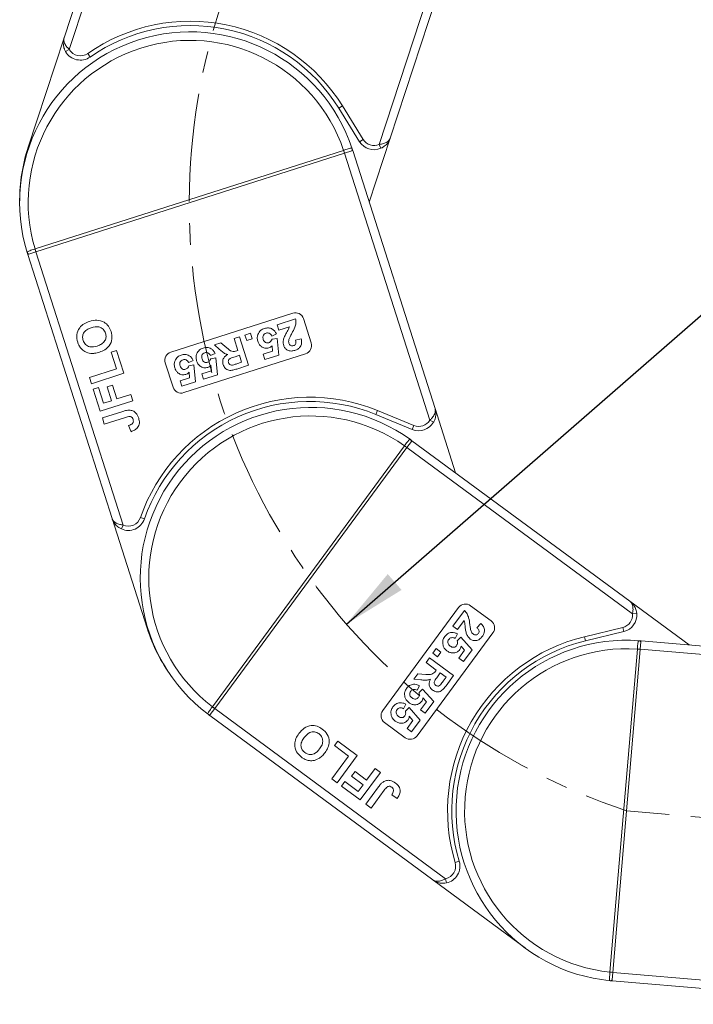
# Model space of a CAD drawing. Header units: millimetres. Extents: x 2390 to 3312, y -95 to 558.
# Tile 6 of 49: x 2694 to 2773, y 180 to 296. Entities that reach past the tile are written whole.
import ezdxf

# ---------------------------------------------------------------- set-up
doc = ezdxf.new("R2010")
doc.units = ezdxf.units.MM
doc.linetypes.add('CENTERX2', pattern=[20.32, 12.7, -2.54, 2.54, -2.54])
doc.styles.get("Standard").update_dxf_attribs({"font": '仿宋_GB2312.ttf', "width": 0.8})
doc.dimstyles.new('副本 ISO-35.1', dxfattribs={"dimtxt": 9, "dimasz": 7.5, "dimexe": 5, "dimexo": 0.625, "dimgap": 2.5, "dimtad": 1, "dimtxsty": 'Standard', "dimcen": 2.5, "dimadec": 0, "dimazin": 0, "dimtfac": 1, "dimtmove": 0, "dimatfit": 3, "dimfxl": 0, "dimarcsym": 0})

msp = doc.modelspace()

# ---------------------------------------------------------------- linework, layer by layer
at = {"color": 7, "linetype": 'Continuous', "lineweight": 15}
for p, q in [((2709.568, 324.28), (2699.423, 293.404)), ((2700.024, 292.03), (2710.518, 323.968)), ((2746.619, 312.106), (2736.365, 280.898)), ((2737.664, 281.648), (2747.569, 311.794)), ((2695.209, 280.579), (2699.423, 293.404)), ((2699.591, 291.78), (2700.024, 292.03)), ((2702.469, 291.141), (2702.182, 291.55)), ((2731.63, 285.142), (2732.055, 285.405)), ((2731.63, 285.142), (2734.064, 281.218)), ((2734.489, 281.481), (2732.055, 285.405)), ((2737.664, 281.648), (2735.192, 274.126)), ((2734.489, 281.481), (2734.064, 281.218)), ((2736.365, 280.898), (2736.565, 280.44)), ((2732.198, 280.203), (2696.006, 268.642)), ((2696.113, 268.308), (2732.304, 279.87)), ((2732.203, 280.205), (2732.198, 280.203)), ((2732.304, 279.87), (2732.198, 280.203)), ((2732.304, 279.87), (2732.307, 279.871)), ((2732.307, 279.871), (2733.146, 280.139)), ((2732.307, 279.871), (2742.304, 248.579)), ((2733.146, 280.139), (2733.26, 280.175)), ((2742.916, 249.948), (2733.26, 280.175)), ((2695.087, 268.228), (2695.157, 268.003)), ((2695.271, 268.04), (2695.157, 268.003)), ((2695.157, 268.003), (2705.047, 237.044)), ((2696.11, 268.308), (2695.271, 268.04)), ((2696.006, 268.642), (2696.001, 268.64)), ((2696.113, 268.308), (2696.006, 268.642)), ((2696.11, 268.308), (2696.113, 268.308)), ((2706.34, 236.284), (2696.11, 268.308)), ((2711.933, 256.566), (2726.222, 261.13)), ((2724.392, 259.758), (2726.572, 260.455)), ((2724.597, 259.117), (2724.392, 259.758)), ((2727.479, 260.482), (2728.391, 257.624)), ((2720.631, 258.557), (2721.272, 258.762)), ((2720.835, 257.916), (2720.631, 258.557)), ((2721.272, 258.762), (2721.477, 258.121)), ((2724.312, 258.682), (2723.779, 258.432)), ((2725.836, 259.513), (2724.597, 259.117)), ((2717.04, 257.41), (2717.789, 257.649)), ((2717.655, 256.879), (2717.04, 257.41)), ((2717.789, 257.649), (2718.505, 257.044)), ((2719.348, 258.147), (2719.989, 258.352)), ((2719.799, 256.737), (2719.348, 258.147)), ((2719.989, 258.352), (2721.054, 255.018)), ((2721.477, 258.121), (2720.835, 257.916)), ((2723.799, 258.062), (2724.384, 258.162)), ((2724.384, 258.162), (2724.589, 256.194)), ((2726.569, 257.957), (2727.23, 258.099)), ((2704.939, 256.552), (2705.574, 256.755)), ((2705.563, 254.598), (2704.939, 256.552)), ((2705.574, 256.755), (2706.432, 254.068)), ((2727.743, 256.367), (2713.454, 251.803)), ((2717.131, 256.388), (2716.598, 256.138)), ((2719.655, 256.691), (2719.799, 256.737)), ((2722.759, 256.316), (2723.869, 256.671)), ((2722.964, 255.675), (2722.759, 256.316)), ((2724.589, 256.194), (2722.964, 255.675)), ((2723.869, 256.671), (2723.81, 257.308)), ((2712.198, 252.451), (2711.285, 255.309)), ((2714.566, 255.569), (2714.034, 255.319)), ((2714.054, 254.948), (2714.638, 255.048)), ((2714.638, 255.048), (2714.843, 253.081)), ((2716.618, 255.768), (2717.203, 255.868)), ((2717.203, 255.868), (2717.408, 253.9)), ((2719.976, 256.181), (2719.46, 256.016)), ((2719.691, 255.195), (2720.236, 255.369)), ((2720.236, 255.369), (2719.976, 256.181)), ((2702.388, 253.584), (2705.563, 254.598)), ((2706.432, 254.068), (2702.622, 252.851)), ((2714.124, 253.558), (2714.065, 254.195)), ((2715.579, 254.022), (2716.689, 254.377)), ((2715.783, 253.381), (2715.579, 254.022)), ((2717.408, 253.9), (2715.783, 253.381)), ((2716.689, 254.377), (2716.629, 255.014)), ((2721.054, 255.018), (2719.655, 254.571)), ((2702.622, 252.851), (2702.388, 253.584)), ((2713.014, 253.203), (2714.124, 253.558)), ((2713.219, 252.562), (2713.014, 253.203)), ((2714.843, 253.081), (2713.219, 252.562)), ((2702.825, 252.216), (2703.46, 252.419)), ((2703.652, 249.627), (2702.825, 252.216)), ((2703.46, 252.419), (2704.053, 250.563)), ((2704.466, 252.471), (2705.101, 252.674)), ((2704.981, 250.859), (2704.466, 252.471)), ((2705.101, 252.674), (2705.616, 251.062)), ((2705.616, 251.062), (2707.228, 251.577)), ((2707.228, 251.577), (2707.462, 250.844)), ((2707.462, 250.844), (2703.652, 249.627)), ((2704.053, 250.563), (2704.981, 250.859)), ((2703.901, 248.845), (2706.303, 249.613)), ((2735.98, 249.24), (2736.169, 249.702)), ((2740.442, 247.951), (2736.169, 249.702)), ((2742.916, 249.948), (2745.325, 242.406)), ((2704.135, 248.113), (2703.901, 248.845)), ((2706.602, 248.9), (2704.135, 248.113)), ((2735.98, 249.24), (2740.253, 247.489)), ((2742.304, 248.579), (2742.735, 248.325)), ((2707.271, 247.23), (2706.988, 247.947)), ((2740.442, 247.951), (2740.253, 247.489)), ((2739.619, 245.368), (2740.141, 246.076)), ((2740.141, 246.076), (2740.212, 246.173)), ((2765.761, 227.352), (2740.212, 246.173)), ((2739.336, 245.573), (2716.801, 214.983)), ((2717.083, 214.776), (2739.617, 245.365)), ((2739.339, 245.577), (2739.336, 245.573)), ((2739.617, 245.365), (2739.336, 245.573)), ((2739.617, 245.365), (2739.619, 245.368)), ((2739.619, 245.368), (2766.068, 225.883)), ((2709.155, 224.185), (2705.047, 237.044)), ((2708.841, 236.997), (2708.369, 237.161)), ((2706.135, 235.827), (2706.34, 236.284)), ((2765.761, 227.352), (2772.701, 222.239)), ((2736.784, 214.542), (2745.68, 226.619)), ((2745.003, 224.435), (2746.36, 226.277)), ((2747.079, 226.831), (2749.494, 225.051)), ((2746.316, 225.083), (2745.545, 224.035)), ((2766.068, 225.883), (2766.565, 225.931)), ((2745.545, 224.035), (2745.003, 224.435)), ((2747.823, 224.252), (2748.275, 224.755)), ((2764.928, 224.284), (2760.44, 223.196)), ((2764.928, 224.284), (2765.045, 223.798)), ((2749.706, 223.653), (2740.809, 211.576)), ((2745.569, 223.516), (2745.284, 223.001)), ((2745.518, 222.713), (2745.933, 223.137)), ((2745.933, 223.137), (2747.252, 221.663)), ((2760.558, 222.71), (2760.44, 223.196)), ((2760.558, 222.71), (2765.045, 223.798)), ((2742.661, 221.256), (2743.06, 221.797)), ((2743.06, 221.797), (2743.602, 221.398)), ((2745.699, 220.689), (2746.39, 221.627)), ((2746.39, 221.627), (2745.969, 222.109)), ((2747.252, 221.663), (2746.241, 220.29)), ((2766.641, 221.745), (2763.433, 183.888)), ((2763.781, 183.858), (2766.989, 221.716)), ((2766.641, 221.75), (2766.641, 221.745)), ((2766.989, 221.716), (2766.641, 221.745)), ((2766.989, 221.716), (2766.99, 221.719)), ((2766.99, 221.719), (2767.064, 222.596)), ((2766.99, 221.719), (2799.723, 218.945)), ((2767.064, 222.596), (2767.074, 222.715)), ((2798.693, 220.036), (2767.074, 222.715)), ((2741.862, 220.172), (2742.262, 220.714)), ((2742.262, 220.714), (2745.08, 218.638)), ((2743.203, 220.856), (2742.661, 221.256)), ((2743.602, 221.398), (2743.203, 220.856)), ((2746.241, 220.29), (2745.699, 220.689)), ((2743.055, 219.293), (2741.862, 220.172)), ((2742.965, 219.172), (2743.055, 219.293)), ((2740.425, 218.221), (2740.892, 218.854)), ((2741.235, 218.152), (2740.425, 218.221)), ((2740.892, 218.854), (2741.827, 218.784)), ((2743.524, 218.947), (2743.203, 218.511)), ((2744.211, 218.442), (2743.524, 218.947)), ((2743.871, 217.981), (2744.211, 218.442)), ((2745.08, 218.638), (2744.208, 217.455)), ((2741.098, 217.446), (2740.813, 216.932)), ((2741.047, 216.643), (2741.462, 217.067)), ((2741.462, 217.067), (2742.781, 215.594)), ((2741.919, 215.558), (2741.498, 216.039)), ((2717.081, 214.773), (2716.559, 214.065)), ((2716.801, 214.983), (2716.798, 214.979)), ((2717.083, 214.776), (2716.801, 214.983)), ((2717.081, 214.773), (2717.083, 214.776)), ((2744.147, 194.834), (2717.081, 214.773)), ((2739.501, 215.279), (2739.216, 214.764)), ((2739.45, 214.476), (2739.865, 214.9)), ((2739.865, 214.9), (2741.184, 213.426)), ((2741.228, 214.62), (2741.919, 215.558)), ((2742.781, 215.594), (2741.77, 214.221)), ((2716.299, 214.109), (2716.488, 213.968)), ((2716.559, 214.065), (2716.488, 213.968)), ((2716.488, 213.968), (2742.654, 194.692)), ((2740.322, 213.39), (2739.901, 213.872)), ((2741.77, 214.221), (2741.228, 214.62)), ((2739.411, 211.364), (2736.996, 213.144)), ((2739.631, 212.452), (2740.322, 213.39)), ((2740.173, 212.053), (2739.631, 212.452)), ((2741.184, 213.426), (2740.173, 212.053)), ((2731.126, 210.429), (2731.522, 210.966)), ((2732.778, 209.213), (2731.126, 210.429)), ((2731.522, 210.966), (2733.793, 209.293)), ((2730.801, 206.529), (2732.778, 209.213)), ((2733.793, 209.293), (2731.42, 206.073)), ((2734.895, 206.379), (2735.898, 207.742)), ((2735.898, 207.742), (2736.518, 207.286)), ((2733.137, 206.846), (2733.532, 207.383)), ((2734.499, 205.843), (2733.137, 206.846)), ((2733.532, 207.383), (2734.895, 206.379)), ((2736.518, 207.286), (2734.145, 204.065)), ((2731.42, 206.073), (2730.801, 206.529)), ((2731.957, 205.677), (2732.352, 206.214)), ((2734.145, 204.065), (2731.957, 205.677)), ((2732.352, 206.214), (2733.921, 205.058)), ((2733.921, 205.058), (2734.499, 205.843)), ((2734.806, 203.579), (2736.301, 205.609)), ((2736.961, 205.207), (2735.425, 203.122)), ((2738.482, 204.246), (2737.832, 204.661)), ((2735.425, 203.122), (2734.806, 203.579)), ((2745.755, 196.878), (2745.277, 196.734)), ((2753.523, 186.685), (2742.654, 194.692)), ((2744.25, 194.344), (2744.147, 194.834)), ((2763.433, 183.888), (2763.432, 183.883)), ((2763.781, 183.858), (2763.433, 183.888)), ((2763.781, 183.855), (2763.707, 182.978)), ((2763.781, 183.855), (2763.781, 183.858)), ((2797.279, 181.016), (2763.781, 183.855)), ((2763.707, 182.978), (2763.697, 182.858)), ((2763.697, 182.858), (2796.081, 180.114))]:
    msp.add_line(p, q, dxfattribs=at)
at = {"color": 1, "linetype": 'CENTERX2', "lineweight": 13}
msp.add_line((2810.871, 198.903), (2765.385, 202.787), dxfattribs=at)
at = {"color": 7, "linetype": 'Continuous', "lineweight": 15, "flags": 128}
msp.add_lwpolyline([(2763.697, 182.858), (2763.617, 182.865), (2763.482, 182.878)], dxfattribs=at)
at = {"color": 1, "linetype": 'CENTERX2', "lineweight": 13}
msp.add_arc((2789.051, 273.903), 74.951, 107.93275, 251.59403, dxfattribs=at)
at = {"color": 7, "linetype": 'Continuous', "lineweight": 15}
for centre, radius, start, end in [((2714.21, 274.336), 21, 31.81071, 124.94081), ((2714.21, 274.336), 20.5, 31.81071, 124.94081), ((2714.209, 274.089), 20, 18.3896, 197.04253), ((2714.209, 274.089), 19, 18.77157, 196.66056), ((2701.323, 292.78), 1.5, 210.0004, 304.94081), ((2701.323, 292.78), 2, 210.0004, 304.94081), ((2714.21, 274.336), 20, 161.81071, 180.1167), ((2735.764, 282.272), 2, 211.81071, 293.62103), ((2735.764, 282.272), 1.5, 211.81071, 293.62103), ((2715.414, 274.75), 17.652, 16.86393, 18.0001), ((2732.906, 280.31), 0.295, 324.4658, 17.44287), ((2695.368, 268.319), 0.295, 197.98926, 250.96633), ((2712.816, 273.92), 17.624, 197.43079, 198.56877), ((2726.526, 260.178), 1, 17.71607, 107.71607), ((2727.439, 257.32), 1, 287.71607, 17.71607), ((2712.237, 255.613), 1, 107.71607, 197.71607), ((2713.15, 252.755), 1, 197.71607, 287.71607), ((2728.206, 230.271), 21, 67.71607, 160.84617), ((2728.206, 230.271), 20.5, 67.71607, 160.84617), ((2728.35, 230.07), 20, 54.29495, 232.94789), ((2728.35, 230.07), 19, 54.67693, 232.56591), ((2741.011, 249.339), 2, 247.71607, 329.52638), ((2741.011, 249.339), 1.5, 247.71607, 329.52638), ((2739.846, 246.074), 0.295, 0.37115, 53.34823), ((2728.939, 231.313), 17.652, 52.76929, 53.90546), ((2706.952, 237.653), 2, 245.90575, 340.84617), ((2706.952, 237.653), 1.5, 245.90575, 340.84617), ((2746.485, 226.026), 1, 53.62142, 143.62142), ((2748.901, 224.246), 1, 323.62142, 53.62142), ((2764.574, 225.742), 1.5, 283.62142, 5.43174), ((2764.574, 225.742), 2, 283.62142, 5.43174), ((2728.206, 230.271), 20, 197.71607, 216.02205), ((2765.385, 202.787), 21, 103.62142, 196.75152), ((2765.385, 202.787), 20, 85.8299, 264.48284), ((2766.813, 222.44), 0.295, 31.9061, 84.88317), ((2765.385, 202.787), 20.5, 103.62142, 196.75152), ((2765.385, 202.787), 19, 86.21188, 264.10086), ((2765.238, 204.154), 17.652, 84.30423, 85.44041), ((2727.322, 229.117), 17.624, 233.33615, 234.47413), ((2716.473, 214.347), 0.295, 233.89462, 286.87169), ((2737.589, 213.949), 1, 143.62142, 233.62142), ((2740.004, 212.17), 1, 233.62142, 323.62142), ((2743.84, 196.302), 1.5, 281.81111, 16.75152), ((2743.84, 196.302), 2, 281.81111, 16.75152), ((2765.008, 201.436), 17.624, 264.8711, 266.00907), ((2763.486, 183.174), 0.295, 265.42956, 318.40664)]:
    msp.add_arc(centre, radius, start, end, dxfattribs=at)
for points, knots in [([(2699.423, 293.404), (2699.422, 293.402), (2699.419, 293.391), (2699.407, 293.355), (2699.395, 293.312), (2699.33, 293.061), (2699.298, 292.655), (2699.406, 292.142), (2699.54, 291.88), (2699.591, 291.78)], [0, 0, 0, 0, 0.0050875, 0.0203691, 0.0708073, 0.0890863, 0.5003107, 0.809226, 1, 1, 1, 1]), ([(2699.423, 293.404), (2699.423, 293.403), (2699.422, 293.401), (2699.42, 293.395), (2699.418, 293.387), (2699.413, 293.373), (2699.408, 293.351), (2699.402, 293.326), (2699.393, 293.281), (2699.383, 293.201), (2699.385, 293.025), (2699.432, 292.847), (2699.547, 292.591), (2699.711, 292.336), (2699.93, 292.122), (2700.024, 292.03)], [0, 0, 0, 0, 0.00407592, 0.00531205, 0.01383251, 0.02349942, 0.03993848, 0.06795855, 0.08591422, 0.14718806, 0.25683422, 0.48471536, 0.52669744, 0.79537109, 1, 1, 1, 1]), ([(2736.365, 280.898), (2736.43, 280.905), (2736.561, 280.921), (2736.769, 280.965), (2736.983, 281.03), (2737.141, 281.1), (2737.326, 281.205), (2737.469, 281.32), (2737.575, 281.46), (2737.615, 281.53), (2737.634, 281.571), (2737.645, 281.596), (2737.653, 281.617), (2737.658, 281.631), (2737.661, 281.638), (2737.663, 281.644), (2737.663, 281.646), (2737.664, 281.648)], [0, 0, 0, 0, 0.1010295, 0.2049461, 0.3371683, 0.4742971, 0.5161999, 0.7436507, 0.8530899, 0.914248, 0.9321698, 0.9601369, 0.976545, 0.9861936, 0.994698, 0.9959318, 1, 1, 1, 1]), ([(2737.664, 281.648), (2737.663, 281.645), (2737.66, 281.635), (2737.647, 281.599), (2737.632, 281.556), (2737.535, 281.316), (2737.32, 280.97), (2736.929, 280.621), (2736.666, 280.49), (2736.565, 280.44)], [0, 0, 0, 0, 0.0050875, 0.0203691, 0.0708073, 0.0890863, 0.5003107, 0.809226, 1, 1, 1, 1]), ([(2733.187, 280.399), (2733.182, 280.409), (2733.167, 280.442), (2733.108, 280.462), (2732.972, 280.445), (2732.75, 280.382), (2732.481, 280.296), (2732.289, 280.233), (2732.203, 280.205)], [0, 0, 0, 0, 0.07361036, 0.22528134, 0.41271887, 0.61605406, 0.82678302, 1, 1, 1, 1]), ([(2733.26, 280.175), (2733.26, 280.176), (2733.239, 280.242), (2733.213, 280.322), (2733.191, 280.387), (2733.187, 280.399)], [0, 0, 0, 0, 0.0120871, 0.8246302, 1, 1, 1, 1]), ([(2696.001, 268.64), (2695.99, 268.637), (2695.871, 268.6), (2695.646, 268.529), (2695.368, 268.44), (2695.17, 268.36), (2695.079, 268.298), (2695.085, 268.247), (2695.087, 268.228)], [0, 0, 0, 0, 0.02348431, 0.23730728, 0.45109242, 0.66376851, 0.87055526, 1, 1, 1, 1]), ([(2695.087, 268.228), (2695.09, 268.216), (2695.11, 268.151), (2695.136, 268.07), (2695.157, 268.004), (2695.157, 268.003)], [0, 0, 0, 0, 0.1753698, 0.9879129, 1, 1, 1, 1]), ([(2701.014, 257.715), (2700.95, 258.008), (2700.823, 258.592), (2701.16, 259.394), (2701.74, 259.906), (2702.176, 260.071), (2702.394, 260.154)], [0, 0, 0, 0, 0.2798307, 0.5586691, 0.7790056, 1, 1, 1, 1]), ([(2702.394, 260.154), (2702.682, 260.225), (2703.256, 260.367), (2704.081, 260.141), (2704.659, 259.622), (2704.832, 259.19), (2704.919, 258.974)], [0, 0, 0, 0, 0.280551, 0.5594882, 0.779434, 1, 1, 1, 1]), ([(2726.572, 260.455), (2726.591, 260.286), (2726.63, 259.949), (2726.451, 259.364), (2726.248, 258.983), (2726.123, 258.75)], [0, 0, 0, 0, 0.2795508, 0.5593318, 1, 1, 1, 1]), ([(2702.61, 259.415), (2702.433, 259.35), (2702.081, 259.22), (2701.692, 258.842), (2701.547, 258.362), (2701.613, 258.072), (2701.646, 257.927)], [0, 0, 0, 0, 0.2810873, 0.5600131, 0.7796914, 1, 1, 1, 1]), ([(2704.284, 258.77), (2704.203, 258.943), (2704.04, 259.291), (2703.385, 259.605), (2702.904, 259.487), (2702.61, 259.415)], [0, 0, 0, 0, 0.2799912, 0.5597684, 1, 1, 1, 1]), ([(2703.307, 257.269), (2703.485, 257.336), (2703.839, 257.468), (2704.222, 257.854), (2704.377, 258.331), (2704.315, 258.624), (2704.284, 258.77)], [0, 0, 0, 0, 0.2810208, 0.5601162, 0.7799393, 1, 1, 1, 1]), ([(2704.919, 258.974), (2704.983, 258.684), (2705.112, 258.105), (2704.786, 257.306), (2704.216, 256.792), (2703.783, 256.627), (2703.567, 256.545)], [0, 0, 0, 0, 0.2799425, 0.558704, 0.7790449, 1, 1, 1, 1]), ([(2722.136, 257.826), (2722.102, 257.974), (2722.042, 258.239), (2722.113, 258.5), (2722.144, 258.615)], [0, 0, 0, 0, 0.55953408, 1, 1, 1, 1]), ([(2722.144, 258.615), (2722.24, 258.8), (2722.41, 259.13), (2722.752, 259.269), (2722.902, 259.33)], [0, 0, 0, 0, 0.55835314, 1, 1, 1, 1]), ([(2723.107, 258.783), (2723.028, 258.747), (2722.871, 258.676), (2722.738, 258.463), (2722.721, 258.24), (2722.755, 258.11), (2722.773, 258.045)], [0, 0, 0, 0, 0.2795727, 0.5586639, 0.7789233, 1, 1, 1, 1]), ([(2722.902, 259.33), (2723.06, 259.366), (2723.375, 259.438), (2723.816, 259.288), (2724.132, 259.016), (2724.252, 258.793), (2724.312, 258.682)], [0, 0, 0, 0, 0.2799484, 0.5590305, 0.7793307, 1, 1, 1, 1]), ([(2723.779, 258.432), (2723.742, 258.501), (2723.667, 258.638), (2723.484, 258.764), (2723.287, 258.82), (2723.167, 258.795), (2723.107, 258.783)], [0, 0, 0, 0, 0.2802995, 0.5599611, 0.7800424, 1, 1, 1, 1]), ([(2725.224, 258.271), (2725.29, 258.414), (2725.4, 258.649), (2725.583, 258.959), (2725.742, 259.222), (2725.804, 259.416), (2725.836, 259.513)], [0, 0, 0, 0, 0.3399849, 0.5601859, 0.7803799, 1, 1, 1, 1]), ([(2726.123, 258.75), (2726.053, 258.622), (2725.927, 258.394), (2725.828, 258.154), (2725.785, 258.048)], [0, 0, 0, 0, 0.5602349, 1, 1, 1, 1]), ([(2701.42, 256.96), (2701.324, 257.09), (2701.152, 257.323), (2701.056, 257.595), (2701.014, 257.715)], [0, 0, 0, 0, 0.55956445, 1, 1, 1, 1]), ([(2701.646, 257.927), (2701.725, 257.753), (2701.882, 257.404), (2702.532, 257.078), (2703.013, 257.197), (2703.307, 257.269)], [0, 0, 0, 0, 0.2802778, 0.5598769, 1, 1, 1, 1]), ([(2723.439, 257.052), (2723.281, 257.024), (2722.965, 256.969), (2722.551, 257.176), (2722.271, 257.477), (2722.181, 257.71), (2722.136, 257.826)], [0, 0, 0, 0, 0.2790069, 0.5586194, 0.7790735, 1, 1, 1, 1]), ([(2722.773, 258.045), (2722.801, 257.97), (2722.856, 257.821), (2723.027, 257.666), (2723.231, 257.613), (2723.353, 257.642), (2723.414, 257.656)], [0, 0, 0, 0, 0.28089762, 0.55946036, 0.77949703, 1, 1, 1, 1]), ([(2723.414, 257.656), (2723.464, 257.677), (2723.564, 257.719), (2723.705, 257.858), (2723.763, 257.984), (2723.799, 258.062)], [0, 0, 0, 0, 0.2799631, 0.5600652, 1, 1, 1, 1]), ([(2725.167, 257.331), (2725.135, 257.51), (2725.076, 257.829), (2725.178, 258.136), (2725.224, 258.271)], [0, 0, 0, 0, 0.558458, 1, 1, 1, 1]), ([(2725.785, 258.048), (2725.767, 257.969), (2725.736, 257.826), (2725.767, 257.685), (2725.781, 257.622)], [0, 0, 0, 0, 0.5601166, 1, 1, 1, 1]), ([(2725.781, 257.622), (2725.805, 257.561), (2725.851, 257.438), (2725.995, 257.312), (2726.165, 257.274), (2726.266, 257.299), (2726.316, 257.311)], [0, 0, 0, 0, 0.2806635, 0.5594614, 0.7793655, 1, 1, 1, 1]), ([(2726.316, 257.311), (2726.362, 257.329), (2726.453, 257.365), (2726.556, 257.475), (2726.628, 257.68), (2726.593, 257.843), (2726.569, 257.957)], [0, 0, 0, 0, 0.1872361, 0.3740839, 0.5606964, 1, 1, 1, 1]), ([(2727.23, 258.099), (2727.256, 257.939), (2727.308, 257.619), (2727.146, 257.178), (2726.835, 256.891), (2726.599, 256.798), (2726.48, 256.751)], [0, 0, 0, 0, 0.2807519, 0.5589701, 0.7792745, 1, 1, 1, 1]), ([(2702.544, 256.405), (2702.305, 256.453), (2701.879, 256.539), (2701.56, 256.831), (2701.42, 256.96)], [0, 0, 0, 0, 0.55995567, 1, 1, 1, 1]), ([(2703.567, 256.545), (2703.379, 256.49), (2703.044, 256.394), (2702.697, 256.402), (2702.544, 256.405)], [0, 0, 0, 0, 0.5601708, 1, 1, 1, 1]), ([(2712.399, 255.502), (2712.494, 255.686), (2712.664, 256.017), (2713.006, 256.155), (2713.157, 256.216)], [0, 0, 0, 0, 0.5583531, 1, 1, 1, 1]), ([(2713.157, 256.216), (2713.315, 256.253), (2713.629, 256.325), (2714.07, 256.175), (2714.387, 255.902), (2714.506, 255.68), (2714.566, 255.569)], [0, 0, 0, 0, 0.27994837, 0.55903053, 0.77933073, 1, 1, 1, 1]), ([(2714.955, 255.532), (2714.921, 255.68), (2714.861, 255.945), (2714.932, 256.206), (2714.963, 256.321)], [0, 0, 0, 0, 0.5595341, 1, 1, 1, 1]), ([(2714.963, 256.321), (2715.059, 256.506), (2715.229, 256.836), (2715.571, 256.975), (2715.721, 257.036)], [0, 0, 0, 0, 0.5583531, 1, 1, 1, 1]), ([(2715.926, 256.489), (2715.847, 256.453), (2715.69, 256.383), (2715.557, 256.169), (2715.54, 255.946), (2715.574, 255.816), (2715.592, 255.751)], [0, 0, 0, 0, 0.2795727, 0.5586639, 0.7789233, 1, 1, 1, 1]), ([(2715.721, 257.036), (2715.879, 257.072), (2716.194, 257.144), (2716.635, 256.994), (2716.951, 256.722), (2717.071, 256.499), (2717.131, 256.388)], [0, 0, 0, 0, 0.27994837, 0.55903053, 0.77933073, 1, 1, 1, 1]), ([(2716.598, 256.138), (2716.561, 256.207), (2716.486, 256.344), (2716.303, 256.47), (2716.106, 256.526), (2715.986, 256.501), (2715.926, 256.489)], [0, 0, 0, 0, 0.2802995, 0.5599611, 0.7800424, 1, 1, 1, 1]), ([(2718.61, 256.266), (2718.485, 256.305), (2718.279, 256.371), (2718.035, 256.546), (2717.841, 256.708), (2717.717, 256.822), (2717.655, 256.879)], [0, 0, 0, 0, 0.3395791, 0.5595909, 0.7797866, 1, 1, 1, 1]), ([(2718.067, 255.081), (2718.037, 255.214), (2717.977, 255.478), (2718.096, 255.851), (2718.332, 256.111), (2718.517, 256.214), (2718.61, 256.266)], [0, 0, 0, 0, 0.2799536, 0.5589329, 0.7791735, 1, 1, 1, 1]), ([(2718.505, 257.044), (2718.69, 256.88), (2718.947, 256.652), (2719.386, 256.602), (2719.565, 256.661), (2719.655, 256.691)], [0, 0, 0, 0, 0.56102154, 0.77929526, 1, 1, 1, 1]), ([(2723.81, 257.308), (2723.75, 257.246), (2723.644, 257.135), (2723.501, 257.077), (2723.439, 257.052)], [0, 0, 0, 0, 0.5598879, 1, 1, 1, 1]), ([(2726.48, 256.751), (2726.333, 256.715), (2726.039, 256.641), (2725.619, 256.754), (2725.307, 257.002), (2725.214, 257.222), (2725.167, 257.331)], [0, 0, 0, 0, 0.2805682, 0.5597501, 0.7797946, 1, 1, 1, 1]), ([(2712.39, 254.713), (2712.357, 254.861), (2712.296, 255.126), (2712.367, 255.387), (2712.399, 255.502)], [0, 0, 0, 0, 0.55953408, 1, 1, 1, 1]), ([(2713.361, 255.669), (2713.282, 255.634), (2713.126, 255.563), (2712.992, 255.35), (2712.975, 255.127), (2713.01, 254.997), (2713.027, 254.932)], [0, 0, 0, 0, 0.27957274, 0.55866387, 0.77892333, 1, 1, 1, 1]), ([(2714.034, 255.319), (2713.996, 255.388), (2713.921, 255.525), (2713.738, 255.651), (2713.542, 255.707), (2713.421, 255.682), (2713.361, 255.669)], [0, 0, 0, 0, 0.2802995, 0.5599611, 0.7800424, 1, 1, 1, 1]), ([(2716.258, 254.758), (2716.1, 254.73), (2715.784, 254.675), (2715.371, 254.882), (2715.091, 255.183), (2715, 255.416), (2714.955, 255.532)], [0, 0, 0, 0, 0.2790069, 0.5586194, 0.7790735, 1, 1, 1, 1]), ([(2715.592, 255.751), (2715.62, 255.676), (2715.675, 255.527), (2715.846, 255.372), (2716.05, 255.319), (2716.172, 255.348), (2716.233, 255.362)], [0, 0, 0, 0, 0.2808976, 0.5594604, 0.779497, 1, 1, 1, 1]), ([(2716.233, 255.362), (2716.283, 255.383), (2716.383, 255.425), (2716.524, 255.564), (2716.582, 255.69), (2716.618, 255.768)], [0, 0, 0, 0, 0.2799631, 0.5600652, 1, 1, 1, 1]), ([(2719.655, 254.571), (2719.503, 254.525), (2719.2, 254.433), (2718.788, 254.39), (2718.489, 254.514), (2718.234, 254.713), (2718.134, 254.934), (2718.067, 255.081)], [0, 0, 0, 0, 0.2511432, 0.5005272, 0.6257353, 0.7510496, 1, 1, 1, 1]), ([(2719.46, 256.016), (2719.269, 255.962), (2719.031, 255.895), (2718.779, 255.734), (2718.693, 255.609), (2718.663, 255.46), (2718.687, 255.364), (2718.698, 255.316)], [0, 0, 0, 0, 0.5009624, 0.6257853, 0.7504363, 0.8750317, 1, 1, 1, 1]), ([(2718.698, 255.316), (2718.72, 255.263), (2718.764, 255.157), (2718.938, 255.031), (2719.087, 255.038), (2719.178, 255.043)], [0, 0, 0, 0, 0.2811289, 0.561183, 1, 1, 1, 1]), ([(2719.178, 255.043), (2719.274, 255.069), (2719.446, 255.116), (2719.616, 255.171), (2719.691, 255.195)], [0, 0, 0, 0, 0.5599213, 1, 1, 1, 1]), ([(2713.693, 253.938), (2713.535, 253.911), (2713.22, 253.855), (2712.806, 254.062), (2712.526, 254.364), (2712.436, 254.596), (2712.39, 254.713)], [0, 0, 0, 0, 0.27900691, 0.55861939, 0.77907354, 1, 1, 1, 1]), ([(2713.027, 254.932), (2713.055, 254.857), (2713.111, 254.708), (2713.281, 254.553), (2713.485, 254.5), (2713.607, 254.528), (2713.669, 254.543)], [0, 0, 0, 0, 0.2808976, 0.5594604, 0.779497, 1, 1, 1, 1]), ([(2713.669, 254.543), (2713.719, 254.564), (2713.819, 254.606), (2713.959, 254.744), (2714.018, 254.871), (2714.054, 254.948)], [0, 0, 0, 0, 0.2799631, 0.5600652, 1, 1, 1, 1]), ([(2714.065, 254.195), (2714.005, 254.132), (2713.898, 254.021), (2713.756, 253.964), (2713.693, 253.938)], [0, 0, 0, 0, 0.55988791, 1, 1, 1, 1]), ([(2716.629, 255.014), (2716.57, 254.952), (2716.463, 254.841), (2716.32, 254.783), (2716.258, 254.758)], [0, 0, 0, 0, 0.55988791, 1, 1, 1, 1]), ([(2706.303, 249.613), (2706.441, 249.656), (2706.686, 249.732), (2706.942, 249.752), (2707.054, 249.761)], [0, 0, 0, 0, 0.5602943, 1, 1, 1, 1]), ([(2707.054, 249.761), (2707.2, 249.742), (2707.492, 249.703), (2707.933, 249.381), (2708.077, 249.028), (2708.165, 248.813)], [0, 0, 0, 0, 0.2801216, 0.5603549, 1, 1, 1, 1]), ([(2742.304, 248.579), (2742.352, 248.623), (2742.449, 248.713), (2742.591, 248.87), (2742.727, 249.048), (2742.814, 249.198), (2742.902, 249.391), (2742.951, 249.569), (2742.954, 249.744), (2742.945, 249.824), (2742.937, 249.869), (2742.931, 249.895), (2742.925, 249.917), (2742.921, 249.931), (2742.919, 249.939), (2742.917, 249.944), (2742.917, 249.946), (2742.916, 249.948)], [0, 0, 0, 0, 0.1010295, 0.2049461, 0.3371683, 0.4742971, 0.5161999, 0.7436507, 0.8530899, 0.914248, 0.9321698, 0.9601369, 0.976545, 0.9861936, 0.994698, 0.9959318, 1, 1, 1, 1]), ([(2742.916, 249.948), (2742.917, 249.945), (2742.92, 249.935), (2742.931, 249.898), (2742.944, 249.855), (2743.006, 249.604), (2743.035, 249.197), (2742.923, 248.685), (2742.787, 248.425), (2742.735, 248.325)], [0, 0, 0, 0, 0.0050875, 0.0203691, 0.0708073, 0.0890863, 0.5003107, 0.809226, 1, 1, 1, 1]), ([(2707.515, 248.657), (2707.481, 248.744), (2707.429, 248.874), (2707.277, 248.986), (2707.001, 249.03), (2706.779, 248.958), (2706.602, 248.9)], [0, 0, 0, 0, 0.2493961, 0.3744258, 0.4994543, 1, 1, 1, 1]), ([(2706.988, 247.947), (2707.078, 247.98), (2707.24, 248.04), (2707.372, 248.15), (2707.43, 248.198)], [0, 0, 0, 0, 0.561018, 1, 1, 1, 1]), ([(2708.165, 248.813), (2708.21, 248.622), (2708.301, 248.243), (2708.091, 247.709), (2707.698, 247.391), (2707.413, 247.284), (2707.271, 247.23)], [0, 0, 0, 0, 0.2802457, 0.5584161, 0.7788266, 1, 1, 1, 1]), ([(2707.43, 248.198), (2707.457, 248.235), (2707.512, 248.308), (2707.556, 248.47), (2707.53, 248.586), (2707.515, 248.657)], [0, 0, 0, 0, 0.2806722, 0.5608436, 1, 1, 1, 1]), ([(2740.022, 246.311), (2740.012, 246.317), (2739.981, 246.335), (2739.921, 246.316), (2739.821, 246.222), (2739.678, 246.041), (2739.511, 245.813), (2739.392, 245.65), (2739.339, 245.577)], [0, 0, 0, 0, 0.0736104, 0.2252813, 0.4127189, 0.6160541, 0.826783, 1, 1, 1, 1]), ([(2740.212, 246.173), (2740.212, 246.173), (2740.156, 246.214), (2740.088, 246.264), (2740.032, 246.304), (2740.022, 246.311)], [0, 0, 0, 0, 0.0120871, 0.8246302, 1, 1, 1, 1]), ([(2705.047, 237.044), (2705.047, 237.043), (2705.048, 237.041), (2705.05, 237.035), (2705.052, 237.027), (2705.057, 237.014), (2705.065, 236.992), (2705.076, 236.968), (2705.095, 236.927), (2705.134, 236.856), (2705.239, 236.716), (2705.381, 236.599), (2705.624, 236.459), (2705.907, 236.348), (2706.209, 236.303), (2706.34, 236.284)], [0, 0, 0, 0, 0.00407592, 0.00531205, 0.01383251, 0.02349942, 0.03993848, 0.06795855, 0.08591422, 0.14718806, 0.25683422, 0.48471536, 0.52669744, 0.79537109, 1, 1, 1, 1]), ([(2705.047, 237.044), (2705.048, 237.042), (2705.051, 237.031), (2705.063, 236.995), (2705.078, 236.953), (2705.173, 236.712), (2705.385, 236.364), (2705.773, 236.012), (2706.035, 235.878), (2706.135, 235.827)], [0, 0, 0, 0, 0.00508751, 0.02036912, 0.07080725, 0.08908627, 0.50031067, 0.809226, 1, 1, 1, 1]), ([(2765.761, 227.352), (2765.763, 227.35), (2765.772, 227.344), (2765.802, 227.321), (2765.837, 227.292), (2766.035, 227.126), (2766.297, 226.813), (2766.506, 226.333), (2766.549, 226.042), (2766.565, 225.931)], [0, 0, 0, 0, 0.0050875, 0.0203691, 0.0708073, 0.0890863, 0.5003107, 0.809226, 1, 1, 1, 1]), ([(2766.068, 225.883), (2766.08, 225.947), (2766.106, 226.077), (2766.13, 226.288), (2766.135, 226.512), (2766.117, 226.684), (2766.076, 226.893), (2766.011, 227.065), (2765.911, 227.209), (2765.856, 227.269), (2765.824, 227.3), (2765.804, 227.317), (2765.786, 227.332), (2765.775, 227.341), (2765.768, 227.346), (2765.764, 227.349), (2765.762, 227.351), (2765.761, 227.352)], [0, 0, 0, 0, 0.10102949, 0.20494614, 0.33716829, 0.47429709, 0.5161999, 0.74365074, 0.85308987, 0.91424801, 0.93216977, 0.96013693, 0.97654495, 0.98619361, 0.99469798, 0.99593178, 1, 1, 1, 1]), ([(2746.36, 226.277), (2746.475, 226.152), (2746.703, 225.902), (2746.903, 225.323), (2746.961, 224.895), (2746.997, 224.633)], [0, 0, 0, 0, 0.2795508, 0.5593318, 1, 1, 1, 1]), ([(2746.549, 223.717), (2746.519, 223.872), (2746.47, 224.127), (2746.437, 224.486), (2746.411, 224.792), (2746.348, 224.986), (2746.316, 225.083)], [0, 0, 0, 0, 0.3399849, 0.5601859, 0.7803799, 1, 1, 1, 1]), ([(2746.997, 224.633), (2747.015, 224.488), (2747.046, 224.23), (2747.107, 223.977), (2747.134, 223.866)], [0, 0, 0, 0, 0.56023494, 1, 1, 1, 1]), ([(2747.997, 223.581), (2748.023, 223.622), (2748.076, 223.705), (2748.095, 223.854), (2748.033, 224.062), (2747.909, 224.174), (2747.823, 224.252)], [0, 0, 0, 0, 0.1872361, 0.3740839, 0.5606964, 1, 1, 1, 1]), ([(2748.275, 224.755), (2748.39, 224.641), (2748.619, 224.412), (2748.747, 223.959), (2748.663, 223.545), (2748.526, 223.331), (2748.458, 223.224)], [0, 0, 0, 0, 0.28075187, 0.55897015, 0.77927452, 1, 1, 1, 1]), ([(2743.853, 222.19), (2743.822, 222.396), (2743.766, 222.764), (2743.961, 223.076), (2744.048, 223.214)], [0, 0, 0, 0, 0.5583531, 1, 1, 1, 1]), ([(2744.048, 223.214), (2744.154, 223.336), (2744.367, 223.579), (2744.812, 223.716), (2745.228, 223.681), (2745.456, 223.571), (2745.569, 223.516)], [0, 0, 0, 0, 0.2799484, 0.5590305, 0.7793307, 1, 1, 1, 1]), ([(2744.534, 222.89), (2744.491, 222.816), (2744.405, 222.666), (2744.423, 222.415), (2744.54, 222.225), (2744.644, 222.14), (2744.696, 222.097)], [0, 0, 0, 0, 0.2795727, 0.5586639, 0.7789233, 1, 1, 1, 1]), ([(2745.284, 223.001), (2745.214, 223.035), (2745.072, 223.102), (2744.85, 223.097), (2744.658, 223.027), (2744.575, 222.936), (2744.534, 222.89)], [0, 0, 0, 0, 0.2802995, 0.5599611, 0.7800424, 1, 1, 1, 1]), ([(2747.054, 222.924), (2746.923, 223.049), (2746.689, 223.273), (2746.592, 223.581), (2746.549, 223.717)], [0, 0, 0, 0, 0.558458, 1, 1, 1, 1]), ([(2748.458, 223.224), (2748.36, 223.107), (2748.165, 222.876), (2747.758, 222.721), (2747.361, 222.739), (2747.156, 222.862), (2747.054, 222.924)], [0, 0, 0, 0, 0.2805682, 0.5597501, 0.7797946, 1, 1, 1, 1]), ([(2747.134, 223.866), (2747.166, 223.791), (2747.224, 223.658), (2747.333, 223.561), (2747.381, 223.519)], [0, 0, 0, 0, 0.5601166, 1, 1, 1, 1]), ([(2747.381, 223.519), (2747.436, 223.483), (2747.546, 223.411), (2747.736, 223.393), (2747.896, 223.462), (2747.963, 223.541), (2747.997, 223.581)], [0, 0, 0, 0, 0.2806635, 0.5594614, 0.7793655, 1, 1, 1, 1]), ([(2766.84, 222.734), (2766.828, 222.734), (2766.792, 222.732), (2766.751, 222.685), (2766.715, 222.553), (2766.687, 222.324), (2766.664, 222.042), (2766.648, 221.841), (2766.641, 221.75)], [0, 0, 0, 0, 0.0736104, 0.2252813, 0.4127189, 0.6160541, 0.826783, 1, 1, 1, 1]), ([(2767.074, 222.715), (2767.073, 222.716), (2767.004, 222.721), (2766.92, 222.728), (2766.852, 222.733), (2766.84, 222.734)], [0, 0, 0, 0, 0.0120871, 0.8246302, 1, 1, 1, 1]), ([(2744.309, 221.546), (2744.194, 221.647), (2743.99, 221.826), (2743.895, 222.079), (2743.853, 222.19)], [0, 0, 0, 0, 0.55953408, 1, 1, 1, 1]), ([(2745.818, 221.683), (2745.707, 221.568), (2745.483, 221.338), (2745.027, 221.263), (2744.623, 221.343), (2744.414, 221.479), (2744.309, 221.546)], [0, 0, 0, 0, 0.27900691, 0.55861939, 0.77907354, 1, 1, 1, 1]), ([(2744.696, 222.097), (2744.763, 222.053), (2744.895, 221.965), (2745.124, 221.939), (2745.321, 222.016), (2745.403, 222.111), (2745.444, 222.158)], [0, 0, 0, 0, 0.2808976, 0.5594604, 0.779497, 1, 1, 1, 1]), ([(2745.444, 222.158), (2745.472, 222.205), (2745.528, 222.297), (2745.561, 222.492), (2745.534, 222.629), (2745.518, 222.713)], [0, 0, 0, 0, 0.2799631, 0.5600652, 1, 1, 1, 1]), ([(2745.969, 222.109), (2745.957, 222.023), (2745.935, 221.871), (2745.854, 221.74), (2745.818, 221.683)], [0, 0, 0, 0, 0.5598879, 1, 1, 1, 1]), ([(2742.368, 218.215), (2742.243, 218.174), (2742.038, 218.106), (2741.738, 218.105), (2741.486, 218.122), (2741.318, 218.142), (2741.235, 218.152)], [0, 0, 0, 0, 0.3395791, 0.5595909, 0.7797866, 1, 1, 1, 1]), ([(2741.827, 218.784), (2742.073, 218.759), (2742.414, 218.725), (2742.8, 218.942), (2742.91, 219.095), (2742.965, 219.172)], [0, 0, 0, 0, 0.5610215, 0.7792953, 1, 1, 1, 1]), ([(2742.622, 216.937), (2742.52, 217.026), (2742.317, 217.205), (2742.195, 217.578), (2742.234, 217.927), (2742.323, 218.118), (2742.368, 218.215)], [0, 0, 0, 0, 0.27995365, 0.55893293, 0.77917352, 1, 1, 1, 1]), ([(2743.203, 218.511), (2743.08, 218.356), (2742.926, 218.161), (2742.817, 217.883), (2742.82, 217.732), (2742.883, 217.593), (2742.959, 217.529), (2742.997, 217.497)], [0, 0, 0, 0, 0.5009624, 0.6257853, 0.7504363, 0.8750317, 1, 1, 1, 1]), ([(2739.382, 216.121), (2739.35, 216.326), (2739.295, 216.694), (2739.49, 217.007), (2739.577, 217.144)], [0, 0, 0, 0, 0.5583531, 1, 1, 1, 1]), ([(2739.577, 217.144), (2739.683, 217.266), (2739.896, 217.509), (2740.341, 217.647), (2740.757, 217.611), (2740.984, 217.501), (2741.098, 217.446)], [0, 0, 0, 0, 0.27994837, 0.55903053, 0.77933073, 1, 1, 1, 1]), ([(2740.813, 216.932), (2740.743, 216.965), (2740.601, 217.032), (2740.379, 217.027), (2740.187, 216.958), (2740.104, 216.867), (2740.063, 216.821)], [0, 0, 0, 0, 0.2802995, 0.5599611, 0.7800424, 1, 1, 1, 1]), ([(2744.208, 217.455), (2744.112, 217.329), (2743.92, 217.077), (2743.612, 216.8), (2743.297, 216.725), (2742.974, 216.737), (2742.763, 216.857), (2742.622, 216.937)], [0, 0, 0, 0, 0.2511432, 0.5005272, 0.6257353, 0.7510496, 1, 1, 1, 1]), ([(2742.997, 217.497), (2743.045, 217.467), (2743.143, 217.407), (2743.358, 217.407), (2743.474, 217.5), (2743.545, 217.557)], [0, 0, 0, 0, 0.2811289, 0.561183, 1, 1, 1, 1]), ([(2743.545, 217.557), (2743.608, 217.635), (2743.72, 217.774), (2743.825, 217.918), (2743.871, 217.981)], [0, 0, 0, 0, 0.5599213, 1, 1, 1, 1]), ([(2739.837, 215.477), (2739.723, 215.577), (2739.519, 215.757), (2739.424, 216.01), (2739.382, 216.121)], [0, 0, 0, 0, 0.55953408, 1, 1, 1, 1]), ([(2740.063, 216.821), (2740.02, 216.746), (2739.934, 216.597), (2739.952, 216.346), (2740.069, 216.155), (2740.173, 216.07), (2740.225, 216.028)], [0, 0, 0, 0, 0.27957274, 0.55866387, 0.77892333, 1, 1, 1, 1]), ([(2740.225, 216.028), (2740.291, 215.984), (2740.424, 215.896), (2740.653, 215.87), (2740.849, 215.946), (2740.932, 216.041), (2740.973, 216.089)], [0, 0, 0, 0, 0.28089762, 0.55946036, 0.77949703, 1, 1, 1, 1]), ([(2740.973, 216.089), (2741.001, 216.135), (2741.057, 216.228), (2741.09, 216.423), (2741.063, 216.56), (2741.047, 216.643)], [0, 0, 0, 0, 0.2799631, 0.5600652, 1, 1, 1, 1]), ([(2741.498, 216.039), (2741.486, 215.954), (2741.464, 215.801), (2741.383, 215.671), (2741.347, 215.614)], [0, 0, 0, 0, 0.5598879, 1, 1, 1, 1]), ([(2716.798, 214.979), (2716.791, 214.969), (2716.716, 214.87), (2716.575, 214.681), (2716.403, 214.445), (2716.289, 214.265), (2716.252, 214.161), (2716.286, 214.123), (2716.299, 214.109)], [0, 0, 0, 0, 0.02348431, 0.23730728, 0.45109242, 0.66376851, 0.87055526, 1, 1, 1, 1]), ([(2737.785, 213.953), (2737.754, 214.159), (2737.698, 214.527), (2737.893, 214.839), (2737.98, 214.977)], [0, 0, 0, 0, 0.5583531, 1, 1, 1, 1]), ([(2737.98, 214.977), (2738.086, 215.099), (2738.299, 215.342), (2738.744, 215.479), (2739.16, 215.444), (2739.388, 215.334), (2739.501, 215.279)], [0, 0, 0, 0, 0.2799484, 0.5590305, 0.7793307, 1, 1, 1, 1]), ([(2738.466, 214.653), (2738.423, 214.579), (2738.337, 214.429), (2738.355, 214.178), (2738.472, 213.988), (2738.576, 213.903), (2738.628, 213.86)], [0, 0, 0, 0, 0.27957274, 0.55866387, 0.77892333, 1, 1, 1, 1]), ([(2739.216, 214.764), (2739.146, 214.798), (2739.004, 214.865), (2738.782, 214.86), (2738.59, 214.79), (2738.507, 214.699), (2738.466, 214.653)], [0, 0, 0, 0, 0.2802995, 0.5599611, 0.7800424, 1, 1, 1, 1]), ([(2741.347, 215.614), (2741.235, 215.499), (2741.012, 215.269), (2740.556, 215.194), (2740.152, 215.274), (2739.942, 215.409), (2739.837, 215.477)], [0, 0, 0, 0, 0.2790069, 0.5586194, 0.7790735, 1, 1, 1, 1]), ([(2716.299, 214.109), (2716.309, 214.101), (2716.364, 214.06), (2716.431, 214.01), (2716.487, 213.969), (2716.488, 213.968)], [0, 0, 0, 0, 0.1753698, 0.9879129, 1, 1, 1, 1]), ([(2738.241, 213.31), (2738.126, 213.41), (2737.922, 213.589), (2737.827, 213.842), (2737.785, 213.953)], [0, 0, 0, 0, 0.55953408, 1, 1, 1, 1]), ([(2738.628, 213.86), (2738.694, 213.816), (2738.827, 213.728), (2739.056, 213.702), (2739.252, 213.779), (2739.335, 213.874), (2739.376, 213.921)], [0, 0, 0, 0, 0.2808976, 0.5594604, 0.779497, 1, 1, 1, 1]), ([(2739.376, 213.921), (2739.404, 213.968), (2739.46, 214.061), (2739.493, 214.255), (2739.466, 214.392), (2739.45, 214.476)], [0, 0, 0, 0, 0.2799631, 0.5600652, 1, 1, 1, 1]), ([(2739.901, 213.872), (2739.889, 213.786), (2739.867, 213.634), (2739.786, 213.503), (2739.75, 213.446)], [0, 0, 0, 0, 0.5598879, 1, 1, 1, 1]), ([(2726.953, 211.854), (2727.145, 212.081), (2727.526, 212.532), (2728.327, 212.833), (2729.1, 212.752), (2729.493, 212.504), (2729.69, 212.379)], [0, 0, 0, 0, 0.280551, 0.5594882, 0.779434, 1, 1, 1, 1]), ([(2729.69, 212.379), (2729.912, 212.182), (2730.356, 211.789), (2730.561, 210.95), (2730.4, 210.199), (2730.146, 209.812), (2730.019, 209.618)], [0, 0, 0, 0, 0.2799425, 0.558704, 0.7790449, 1, 1, 1, 1]), ([(2739.75, 213.446), (2739.639, 213.331), (2739.415, 213.101), (2738.959, 213.026), (2738.555, 213.106), (2738.346, 213.242), (2738.241, 213.31)], [0, 0, 0, 0, 0.2790069, 0.5586194, 0.7790735, 1, 1, 1, 1]), ([(2727.265, 209.07), (2727.042, 209.269), (2726.597, 209.668), (2726.399, 210.516), (2726.569, 211.27), (2726.825, 211.659), (2726.953, 211.854)], [0, 0, 0, 0, 0.2798307, 0.5586691, 0.7790056, 1, 1, 1, 1]), ([(2727.561, 211.383), (2727.456, 211.226), (2727.247, 210.915), (2727.153, 210.38), (2727.318, 209.906), (2727.541, 209.71), (2727.653, 209.612)], [0, 0, 0, 0, 0.2810873, 0.5600131, 0.7796914, 1, 1, 1, 1]), ([(2729.296, 211.842), (2729.128, 211.935), (2728.793, 212.121), (2728.078, 211.991), (2727.757, 211.613), (2727.561, 211.383)], [0, 0, 0, 0, 0.2799912, 0.5597684, 1, 1, 1, 1]), ([(2729.384, 210.053), (2729.489, 210.211), (2729.698, 210.526), (2729.782, 211.063), (2729.628, 211.541), (2729.407, 211.742), (2729.296, 211.842)], [0, 0, 0, 0, 0.2810208, 0.5601162, 0.7799393, 1, 1, 1, 1]), ([(2727.653, 209.612), (2727.819, 209.517), (2728.151, 209.327), (2728.868, 209.444), (2729.189, 209.822), (2729.384, 210.053)], [0, 0, 0, 0, 0.2802778, 0.5598769, 1, 1, 1, 1]), ([(2728.037, 208.696), (2727.883, 208.745), (2727.607, 208.833), (2727.37, 208.997), (2727.265, 209.07)], [0, 0, 0, 0, 0.5595644, 1, 1, 1, 1]), ([(2729.273, 208.906), (2729.051, 208.805), (2728.656, 208.624), (2728.226, 208.674), (2728.037, 208.696)], [0, 0, 0, 0, 0.5599557, 1, 1, 1, 1]), ([(2730.019, 209.618), (2729.899, 209.465), (2729.685, 209.19), (2729.399, 208.993), (2729.273, 208.906)], [0, 0, 0, 0, 0.5601708, 1, 1, 1, 1]), ([(2736.301, 205.609), (2736.387, 205.724), (2736.541, 205.93), (2736.737, 206.096), (2736.823, 206.169)], [0, 0, 0, 0, 0.5602943, 1, 1, 1, 1]), ([(2736.823, 206.169), (2736.952, 206.239), (2737.211, 206.379), (2737.757, 206.377), (2738.081, 206.175), (2738.278, 206.052)], [0, 0, 0, 0, 0.2801216, 0.5603549, 1, 1, 1, 1]), ([(2737.843, 205.545), (2737.764, 205.595), (2737.647, 205.67), (2737.457, 205.672), (2737.207, 205.546), (2737.07, 205.357), (2736.961, 205.207)], [0, 0, 0, 0, 0.2493961, 0.3744258, 0.4994543, 1, 1, 1, 1]), ([(2738.044, 205.123), (2738.044, 205.169), (2738.045, 205.261), (2737.986, 205.418), (2737.897, 205.497), (2737.843, 205.545)], [0, 0, 0, 0, 0.2806722, 0.5608436, 1, 1, 1, 1]), ([(2738.278, 206.052), (2738.427, 205.925), (2738.723, 205.671), (2738.866, 205.116), (2738.734, 204.627), (2738.566, 204.373), (2738.482, 204.246)], [0, 0, 0, 0, 0.2802457, 0.5584161, 0.7788266, 1, 1, 1, 1]), ([(2737.832, 204.661), (2737.886, 204.741), (2737.982, 204.884), (2738.025, 205.05), (2738.044, 205.123)], [0, 0, 0, 0, 0.561018, 1, 1, 1, 1]), ([(2742.654, 194.692), (2742.655, 194.691), (2742.657, 194.689), (2742.662, 194.686), (2742.669, 194.681), (2742.681, 194.673), (2742.7, 194.66), (2742.722, 194.647), (2742.762, 194.625), (2742.835, 194.59), (2743.002, 194.538), (2743.186, 194.527), (2743.466, 194.556), (2743.759, 194.632), (2744.03, 194.773), (2744.147, 194.834)], [0, 0, 0, 0, 0.00407592, 0.00531205, 0.01383251, 0.02349942, 0.03993848, 0.06795855, 0.08591422, 0.14718806, 0.25683422, 0.48471536, 0.52669744, 0.79537109, 1, 1, 1, 1]), ([(2742.654, 194.692), (2742.656, 194.69), (2742.665, 194.684), (2742.696, 194.661), (2742.733, 194.636), (2742.951, 194.496), (2743.327, 194.339), (2743.848, 194.281), (2744.139, 194.327), (2744.25, 194.344)], [0, 0, 0, 0, 0.0050875, 0.0203691, 0.0708073, 0.0890863, 0.5003107, 0.809226, 1, 1, 1, 1]), ([(2763.432, 183.883), (2763.431, 183.87), (2763.42, 183.747), (2763.398, 183.512), (2763.375, 183.221), (2763.372, 183.007), (2763.395, 182.9), (2763.444, 182.885), (2763.463, 182.88)], [0, 0, 0, 0, 0.0234843, 0.2373073, 0.4510924, 0.6637685, 0.8705553, 1, 1, 1, 1]), ([(2763.463, 182.88), (2763.475, 182.878), (2763.543, 182.872), (2763.627, 182.864), (2763.696, 182.858), (2763.697, 182.858)], [0, 0, 0, 0, 0.17536982, 0.98791285, 1, 1, 1, 1])]:
    msp.add_open_spline(points, degree=3, knots=knots, dxfattribs=at)

# ---------------------------------------------------------------- leaders
at = {"color": 5, "lineweight": 9}
msp.add_leader([(2732.525, 224.686), (2789.051, 273.903), (2817.295, 273.903)], dimstyle='副本 ISO-35.1', override={"dimgap": 2.5, "dimtad": 0}, dxfattribs=at)

doc.saveas('drawing.dxf')
